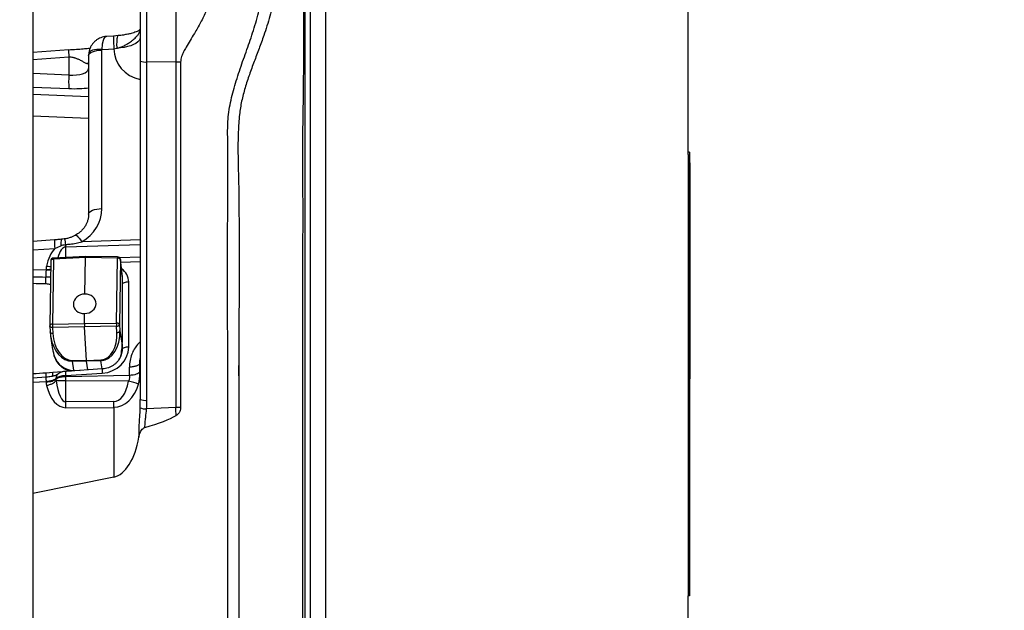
# Model space of a CAD drawing. Extents: x 0 to 8410, y 0 to 5940.
# Tile 174 of 212: x 7058 to 7765, y 3852 to 4276. Entities that reach past the tile are written whole.
import ezdxf

# ---------------------------------------------------------------- set-up
doc = ezdxf.new("R2010")
doc.units = 0
doc.header["$LTSCALE"] = 10
doc.layers.get('0').update_dxf_attribs({"linetype": 'CONTINUOUS'})
doc.styles.add('SLDTEXTSTYLE0', font='TXT', dxfattribs={"width": 0.605})
doc.dimstyles.new('SLDDIMSTYLE1', dxfattribs={"dimtxt": 50, "dimasz": 50, "dimexe": 0, "dimexo": 0.0625, "dimgap": 12.5, "dimtad": 1, "dimdec": 1, "dimrnd": 1e-09, "dimzin": 12, "dimtxsty": 'SLDTEXTSTYLE0', "dimsah": 1, "dimcen": 0.09, "dimazin": 3, "dimtfac": 1, "dimtofl": 0, "dimtmove": 0, "dimatfit": 3, "dimtolj": 1, "dimtzin": 12})

# ---------------------------------------------------------------- blocks, each defined once
blk = doc.blocks.new('_D_7')
at = {"color": 7, "linetype": 'CONTINUOUS'}
for p, q in [((7266.78, 4418.5), (7266.78, 2774.61)), ((7032.78, 2981.17), (7032.78, 2774.61)), ((7032.78, 2789.61), (7266.78, 2789.61)), ((7266.78, 2789.61), (7764.68, 2789.61))]:
    blk.add_line(p, q, dxfattribs=at)
for points in [[(7032.78, 2789.61), (7082.78, 2782.11), (7082.78, 2797.11)], [(7266.78, 2789.61), (7216.78, 2797.11), (7216.78, 2782.11)]]:
    blk.add_solid(points, dxfattribs=at)
at = {"color": 7, "linetype": 'CONTINUOUS', "char_height": 50, "attachment_point": 1, "style": 'SLDTEXTSTYLE0'}
for s, insert in [('234', (7493.71, 2930.8)), ('(3x M10)', (7493.71, 2854.06))]:
    blk.add_mtext(s, dxfattribs=dict(at, insert=insert))

msp = doc.modelspace()

# ---------------------------------------------------------------- linework, layer by layer
at = {"color": 7, "linetype": 'CONTINUOUS'}
for p, q in [((7067.78, 4397.8), (7067.78, 3001.6)), ((7277.78, 4296.96), (7277.78, 3269.03)), ((7537.78, 4179.08), (7537.78, 4296.96)), ((7144.78, 4292.43), (7144.78, 4246.06)), ((7125.69, 4264.02), (7120.7, 4263.71)), ((7128.84, 4264.27), (7125.67, 4264)), ((7125.69, 4263.96), (7125.67, 4263.95)), ((7093.49, 4253.99), (7067.78, 4252.27)), ((7093.49, 4253.98), (7093.47, 4253.95)), ((7107.78, 4249.97), (7107.78, 4136.37)), ((7144.78, 4246.06), (7144.78, 4003.45)), ((7173.75, 4245.23), (7173.75, 3997.62)), ((7538.78, 4180.79), (7537.78, 4180.79)), ((7537.78, 4179.08), (7537.78, 4177.37)), ((7538.78, 4177.37), (7537.78, 4177.37)), ((7537.78, 4177.37), (7537.78, 3862.7)), ((7538.78, 4180.79), (7538.78, 4177.37)), ((7538.78, 4177.37), (7538.78, 3862.7)), ((7538.98, 4176.46), (7538.78, 4176.46)), ((7538.98, 4173.02), (7538.98, 4176.46)), ((7538.98, 4173.02), (7538.78, 4173.02)), ((7538.98, 4172.93), (7538.78, 4172.93)), ((7538.98, 4173.02), (7538.98, 4172.93)), ((7538.98, 4172.93), (7538.98, 4018.09)), ((7539, 4142.63), (7538.98, 4142.63)), ((7083.27, 4117.82), (7067.78, 4116.75)), ((7105.5, 4105.99), (7082.49, 4104.8)), ((7105.05, 4079.01), (7105.43, 4105.1)), ((7128.56, 4105.63), (7105.5, 4105.99)), ((7538.98, 4105.94), (7539, 4105.94)), ((7080.59, 4102.83), (7079.91, 4056.32)), ((7131.93, 4091.59), (7130.51, 4103.86)), ((7131.96, 4044.72), (7131.96, 4091.05)), ((7104.74, 4057.77), (7104.85, 4065.02)), ((7079.91, 4056.17), (7080.17, 4051.8)), ((7106.18, 4031.39), (7104.79, 4055.4)), ((7080.48, 4048.81), (7081.95, 4039.25)), ((7131.71, 4042.65), (7131.78, 4043.09)), ((7131.78, 4043.41), (7131.78, 4039.05)), ((7082.92, 4034.67), (7082.91, 4034.74)), ((7131.37, 4037.5), (7131.33, 4038.45)), ((7107.18, 4024.59), (7106.23, 4030.78)), ((7077.19, 4019.35), (7067.78, 4018.73)), ((7117.49, 4025.28), (7091.29, 4023.54)), ((7538.98, 4018.09), (7538.78, 4018.09)), ((7538.98, 4012.13), (7538.98, 4018.09)), ((7538.98, 4006.19), (7538.78, 4006.19)), ((7538.98, 4001.77), (7538.98, 4006.19)), ((7538.98, 4001.77), (7538.78, 4001.77)), ((7538.98, 4000.4), (7538.78, 4000.4)), ((7538.98, 4000.4), (7538.98, 4001.77)), ((7538.98, 3997.44), (7538.98, 4000.4)), ((7538.98, 3993.36), (7538.78, 3993.36)), ((7538.78, 3986.41), (7539, 3986.41)), ((7538.98, 3985.35), (7538.78, 3985.35)), ((7538.98, 3985.35), (7538.98, 3986.99)), ((7538.98, 3969.14), (7538.98, 3985.35)), ((7538.98, 3969.14), (7538.78, 3969.14)), ((7538.98, 3968.45), (7538.78, 3968.45)), ((7538.98, 3965.19), (7538.78, 3965.19)), ((7538.98, 3968.45), (7538.98, 3969.14)), ((7538.98, 3956.61), (7538.78, 3956.61)), ((7067.78, 3936.29), (7125.82, 3947.81)), ((7538.98, 3946.35), (7538.78, 3946.35)), ((7538.98, 3944.35), (7538.78, 3944.35)), ((7538.98, 3943.69), (7538.78, 3943.69)), ((7538.98, 3946.35), (7538.98, 3946.81)), ((7538.98, 3944.35), (7538.98, 3946.35)), ((7538.98, 3943.87), (7538.98, 3944.35)), ((7538.98, 3934.58), (7538.78, 3934.58)), ((7538.78, 3926.03), (7539, 3926.03)), ((7538.98, 3925), (7538.78, 3925)), ((7538.98, 3925), (7538.98, 3925.91)), ((7538.98, 3916.25), (7538.98, 3925)), ((7538.98, 3916.25), (7538.78, 3916.25)), ((7538.98, 3874.18), (7538.98, 3916.25)), ((7538.98, 3874.18), (7538.78, 3874.18)), ((7538.98, 3872.02), (7538.78, 3872.02)), ((7538.98, 3872.02), (7538.98, 3874.18)), ((7538.78, 3868.33), (7539, 3868.33)), ((7537.78, 3269.03), (7537.78, 3862.7)), ((7538.78, 3862.7), (7537.78, 3862.7))]:
    msp.add_line(p, q, dxfattribs=at)
at = {"color": 8, "linetype": 'CONTINUOUS'}
for p, q in [((7149.51, 4245.42), (7149.51, 4297.42)), ((7170.24, 4298.51), (7170.24, 4245.28)), ((7117.25, 4253.87), (7117.28, 4254.37)), ((7117.25, 4140.27), (7117.25, 4253.87)), ((7125.82, 4254.9), (7127.89, 4255.22)), ((7067.78, 4247.27), (7093.56, 4249)), ((7093.56, 4249), (7093.56, 4236.02)), ((7170.24, 4245.28), (7149.51, 4245.42)), ((7149.51, 4002.81), (7149.51, 4245.42)), ((7107.78, 4240.39), (7107.77, 4240.74)), ((7170.24, 4245.28), (7170.24, 3997.67)), ((7093.56, 4236.02), (7067.78, 4237.07)), ((7067.78, 4227.38), (7093.56, 4226.33)), ((7107.78, 4220.41), (7067.78, 4222.13)), ((7067.78, 4206.77), (7107.78, 4205.06)), ((7067.78, 4110.67), (7083.43, 4111.74)), ((7083.43, 4111.74), (7087.88, 4113.67)), ((7091.36, 4112.78), (7144.78, 4114.56)), ((7091.36, 4105.26), (7091.36, 4112.78)), ((7144.78, 4117.81), (7102.9, 4116.42)), ((7105.43, 4105.1), (7082.44, 4103.91)), ((7128.48, 4104.73), (7105.43, 4105.1)), ((7127.8, 4058.22), (7128.48, 4104.73)), ((7144.78, 4105.55), (7130.04, 4104.94)), ((7082.44, 4103.91), (7081.76, 4057.39)), ((7130.52, 4103.66), (7129.84, 4057.15)), ((7130.52, 4103.66), (7130.51, 4103.86)), ((7131.94, 4091.39), (7130.52, 4103.66)), ((7144.78, 4102.01), (7130.76, 4101.72)), ((7077.2, 4096.12), (7067.78, 4096.35)), ((7077.2, 4096.53), (7077.2, 4096.12)), ((7131.94, 4091.39), (7131.93, 4091.59)), ((7131.94, 4045.05), (7131.94, 4091.39)), ((7136.51, 4040.99), (7136.51, 4087.65)), ((7081.76, 4057.39), (7104.74, 4057.77)), ((7104.79, 4055.4), (7081.8, 4055.03)), ((7081.8, 4055.03), (7082.06, 4050.65)), ((7104.74, 4057.77), (7127.8, 4058.22)), ((7127.84, 4055.85), (7104.79, 4055.4)), ((7128.1, 4051.47), (7127.84, 4055.85)), ((7129.84, 4057.15), (7130.1, 4052.77)), ((7130.1, 4052.77), (7131.7, 4042.3)), ((7095.81, 4031.44), (7106.18, 4031.39)), ((7095.86, 4030.82), (7096.86, 4024.3)), ((7106.23, 4030.78), (7095.86, 4030.82)), ((7106.18, 4031.39), (7116.56, 4031.81)), ((7116.62, 4031.19), (7106.23, 4030.78)), ((7117.52, 4025.28), (7116.62, 4031.19)), ((7144.53, 4029.2), (7144.56, 4029.28)), ((7082.04, 4022.68), (7077.22, 4022.31)), ((7088.86, 4023.14), (7082.04, 4022.68)), ((7091.36, 4020.49), (7117.56, 4022.23)), ((7137.04, 4020.65), (7091.36, 4019.72)), ((7091.36, 4019.72), (7091.36, 4020.49)), ((7096.86, 4024.3), (7101.58, 4024.22)), ((7096.86, 4024.3), (7096.9, 4023.91)), ((7067.78, 4015.69), (7077.26, 4016.32)), ((7077.26, 4016.32), (7077.26, 4016.05)), ((7084.31, 4018.46), (7084.31, 4018.05)), ((7136.47, 4016.41), (7091.36, 4016.7)), ((7091.36, 4001.61), (7091.36, 4016.7)), ((7538.98, 4012.13), (7538.78, 4012.13)), ((7125.82, 4001.87), (7091.36, 4001.61)), ((7091.36, 3997.5), (7125.82, 3997.76)), ((7125.82, 3997.76), (7125.82, 3947.81)), ((7170.24, 3997.67), (7149.31, 3996.58)), ((7538.98, 3997.44), (7538.78, 3997.44)), ((7538.98, 3965.53), (7538.78, 3965.53))]:
    msp.add_line(p, q, dxfattribs=at)
at = {"color": 8, "linetype": 'CONTINUOUS', "flags": 128}
for points in [[(7120.7, 4263.7), (7120.66, 4263.71), (7119.67, 4263.3), (7119.5, 4263.17), (7118.77, 4262.23), (7118.14, 4260.8), (7117.53, 4258.07), (7117.28, 4254.37), (7117.28, 4254.37), (7117.28, 4254.37)], [(7144.78, 4262.93), (7144.58, 4261.83), (7143.98, 4260.75), (7143, 4259.72), (7141.66, 4258.75), (7139.98, 4257.86), (7138, 4257.07), (7135.75, 4256.4), (7133.29, 4255.86), (7130.65, 4255.46), (7127.9, 4255.22)], [(7107.78, 4249.97), (7107.96, 4250.71), (7108.49, 4251.42), (7109.35, 4252.08), (7110.52, 4252.66), (7111.95, 4253.15), (7113.59, 4253.52), (7115.38, 4253.76), (7117.25, 4253.87)], [(7117.28, 4254.37), (7115.44, 4254.45), (7113.68, 4254.38), (7112.06, 4254.18), (7110.65, 4253.85), (7109.48, 4253.4), (7108.61, 4252.84), (7108.07, 4252.2), (7107.86, 4251.51)], [(7117.28, 4254.37), (7122.07, 4254.67), (7125.82, 4254.9)], [(7107.78, 4136.37), (7107.96, 4137.11), (7108.49, 4137.82), (7109.35, 4138.48), (7110.52, 4139.06), (7111.95, 4139.55), (7113.59, 4139.92), (7115.38, 4140.16), (7117.25, 4140.27)], [(7088.32, 4118.29), (7088.19, 4118.2), (7088.05, 4117.83), (7087.94, 4117.16), (7087.87, 4116.22), (7087.85, 4115.05), (7087.88, 4113.67)], [(7098.38, 4121.15), (7098.44, 4121.18), (7098.85, 4121.11), (7099.42, 4120.72), (7100.13, 4120.02), (7100.98, 4119.05), (7101.91, 4117.83), (7102.9, 4116.42)], [(7130.52, 4103.66), (7130.47, 4103.87), (7130.34, 4104.08), (7130.14, 4104.26), (7129.89, 4104.42), (7129.58, 4104.55), (7129.23, 4104.65), (7128.86, 4104.71), (7128.48, 4104.73)], [(7082.44, 4103.91), (7082.06, 4103.87), (7081.7, 4103.8), (7081.37, 4103.69), (7081.09, 4103.55), (7080.86, 4103.38), (7080.7, 4103.19), (7080.61, 4102.98), (7080.59, 4102.83)], [(7136.51, 4087.65), (7135.58, 4087.6), (7134.68, 4087.48), (7133.86, 4087.29), (7133.15, 4087.05), (7132.56, 4086.76), (7132.13, 4086.43), (7131.96, 4086.24)], [(7081.76, 4057.39), (7081.38, 4057.36), (7081.02, 4057.29), (7080.69, 4057.18), (7080.41, 4057.03), (7080.18, 4056.86), (7080.02, 4056.67), (7079.93, 4056.47), (7079.91, 4056.32)], [(7081.8, 4055.03), (7081.42, 4055.05), (7081.06, 4055.12), (7080.73, 4055.23), (7080.44, 4055.38), (7080.21, 4055.57), (7080.04, 4055.78), (7079.94, 4056.01), (7079.91, 4056.17)], [(7129.84, 4057.15), (7129.79, 4057.36), (7129.66, 4057.56), (7129.46, 4057.75), (7129.21, 4057.91), (7128.9, 4058.04), (7128.55, 4058.14), (7128.18, 4058.2), (7127.8, 4058.22)], [(7082.06, 4050.65), (7081.68, 4050.67), (7081.31, 4050.74), (7080.98, 4050.85), (7080.7, 4051), (7080.46, 4051.19), (7080.29, 4051.4), (7080.19, 4051.63), (7080.17, 4051.8)], [(7136.51, 4040.99), (7135.58, 4040.94), (7134.68, 4040.82), (7133.86, 4040.63), (7133.15, 4040.39), (7132.56, 4040.1), (7132.13, 4039.77), (7131.87, 4039.42), (7131.78, 4039.05)], [(7144.52, 4023.26), (7144.2, 4022.75), (7143.65, 4022.26), (7142.9, 4021.82), (7141.97, 4021.44), (7140.89, 4021.12), (7139.68, 4020.88), (7138.39, 4020.72), (7137.04, 4020.65)]]:
    msp.add_lwpolyline(points, dxfattribs=at)
at = {"color": 7, "linetype": 'CONTINUOUS', "flags": 128}
msp.add_lwpolyline([(7131.7, 4042.3), (7131.71, 4043.08), (7131.72, 4043.77), (7131.75, 4044.35), (7131.78, 4044.8), (7131.81, 4045.1), (7131.85, 4045.24), (7131.9, 4045.23), (7131.94, 4045.05)], dxfattribs=at)
at = {"color": 8, "linetype": 'CONTINUOUS'}
for centre, radius, start, end in [((7148.39, 4255.02), 9.67, 248.03202, 276.65894), ((7168.85, 4032.62), 212.66, 88.6789, 89.62504), ((7170.52, 4231.17), 77.11, 176.39762, 183.60238), ((7069.88, 4112.27), 21.61, 5.89115, 16.94213), ((7129.05, 4116), 45.82, 177.72909, 185.33316), ((7023.4, 4114.2), 67.97, 358.80053, 0.24143), ((7085.03, 4104.21), 2.61, 166.89824, 186.65688), ((7132.24, 4104.84), 3.76, 167.93758, 181.68799), ((7008.41, 4090), 68.71, 357.05981, 0.9807), ((7144.21, 4092.55), 67.11, 176.95716, 181.17981), ((7103.4, 4056.65), 21.66, 178.03398, 184.29789), ((7233.29, 4059.18), 105.5, 180.52305, 181.80876), ((7128.06, 4057.7), 1.86, 263.28118, 342.76996), ((7128.32, 4053.32), 1.86, 263.28133, 342.76961), ((7101.55, 4031.63), 5.75, 181.90455, 188.05896), ((7127.7, 4032.47), 11.16, 183.39723, 186.56629), ((7094.16, 4018.22), 17.01, 176.18163, 186.43361), ((7055.17, 4020.1), 22.16, 357.30617, 5.73263), ((7017.8, 4018.76), 64.36, 1.13853, 3.49317), ((7088.37, 4018.49), 4.06, 133.72837, 180.32598), ((7106.46, 4022.36), 15.22, 175.55271, 187.04341), ((7132.65, 4024.1), 15.2, 175.54599, 187.04865), ((7132.38, 3989.09), 27.63, 66.11479, 81.48485), ((6949.51, 3999.56), 141.86, 359.17, 0.83), ((6983.95, 3999.82), 141.89, 359.17018, 0.82982), ((7148.39, 4012.41), 9.67, 248.03202, 276.65894), ((7149.17, 4008.76), 12.18, 248.00876, 270.64156), ((7168.72, 3776.1), 221.58, 88.69793, 89.606)]:
    msp.add_arc(centre, radius, start, end, dxfattribs=at)
at = {"color": 7, "linetype": 'CONTINUOUS'}
for centre, start, end in [((7082.59, 4102.8), 92.96944, 179.16071), ((7128.53, 4103.63), 6.59357, 89.08605), ((7081.91, 4056.29), 179.16071, 183.32163)]:
    msp.add_arc(centre, 2, start, end, dxfattribs=at)
at = {"color": 8, "linetype": 'CONTINUOUS'}
for centre, major_axis, ratio, start_param, end_param in [((7150.82, 4255.45), (24.9, 2.41), 0.930821, 3.061646, 4.378159), ((7092.78, 4242.31), (14.99, -1.63), 0.411524, 4.809407, 6.292143), ((7092.25, 4232.62), (25, -1.44), 0.248555, 4.77906, 5.396634), ((7087.25, 4139.66), (29.78, 3.94), 0.918021, 5.140169, 6.162461), ((7092.19, 4086.47), (-0.78, 29.57), 0.540531, 0.531355, 1.116327), ((7091.78, 4089.59), (-0.4, 23.19), 0.344508, 0.002681, 0.84037), ((7123.51, 4087.34), (12.86, 2.04), 0.920114, 6.13807, 7.067787), ((9285.22, 4040.06), (4028.49, -100.43), 0.001167, 4.129526, 4.132301), ((7116.96, 4091.45), (15, -0.49), 0.436776, 0.0143, 0.06666), ((9285.48, 4038.35), (4028.76, -102.14), 0.002333, 4.129524, 4.132275), ((7095.11, 4052.37), (-1.53, 21.52), 0.69272, 1.720926, 3.089057), ((7095, 4051.11), (-1.48, 19.65), 0.657316, 1.544764, 3.089381), ((7115.08, 4051.47), (-2.01, 19.62), 0.65808, 3.100706, 4.645323), ((7115.08, 4052.73), (-2.15, 21.49), 0.693447, 3.100502, 4.645119), ((7116.51, 4040.63), (19.88, 2.36), 0.920441, 4.655768, 6.174204), ((7096.99, 4040.1), (-0.07, 15.81), 0.947883, 1.917249, 3.128163), ((7116.96, 4040.46), (-0.07, 15.81), 0.947883, 4.121264, 4.391437), ((7125.19, 5270.94), (-0.63, 5963.41), 0.00201, 4.501161, 4.502179), ((7124.78, 5274.05), (-1.05, 5966.53), 0.003347, 4.501188, 4.502206), ((6722.22, 3989.1), (3743.42, 251.48), 0.002502, 1.475653, 1.478186), ((7091.78, 4017.53), (8, 0.17), 0.371418, 1.615345, 2.766776), ((7092.19, 4026.91), (1.28, 29.4), 0.542468, 2.070461, 3.169267), ((7091.78, 4030.03), (0.51, 28.42), 0.280924, 2.053839, 3.152644), ((7125.19, 4025.64), (-0.78, 23.76), 0.503892, 3.128815, 4.29685), ((7124.78, 4024.65), (-1.91, 26.85), 0.741404, 3.098367, 4.266402), ((7124.78, 4005.83), (-1.23, 47.21), 0.422841, 4.523053, 4.650742), ((7124.51, 4005.2), (-1.64, 49.16), 0.507491, 4.51921, 4.646899), ((7168.78, 3993.86), (-1.47, 29.96), 0.055432, 4.643831, 4.837369)]:
    msp.add_ellipse(centre, major_axis=major_axis, ratio=ratio, start_param=start_param, end_param=end_param, dxfattribs=at)
at = {"color": 7, "linetype": 'CONTINUOUS'}
for centre, major_axis, ratio, start_param, end_param in [((7105.53, 4103.99), (-0.04, 2), 0.049154, 6.281519, 7.268398), ((7104.96, 4072.01), (8.07, 1.16), 0.854964, 1.43727, 4.57678), ((7104.95, 4072.01), (8.14, 0.6), 0.85621, 4.637544, 7.778399), ((7104.84, 4056.66), (-0.04, 2), 0.049206, 0.985948, 2.254278), ((7095.11, 4052.37), (-1.53, 21.52), 0.69272, 1.54444, 1.720926), ((7106.23, 4032.66), (-0.04, 2), 0.049174, 2.254774, 2.792166), ((6889.27, 3979.21), (286.6, 18.96), 0.103552, 5.832543, 6.082795), ((7124.78, 3986.94), (1.31, 39.33), 0.507491, 3.259442, 4.457643)]:
    msp.add_ellipse(centre, major_axis=major_axis, ratio=ratio, start_param=start_param, end_param=end_param, dxfattribs=at)
at = {"color": 8, "linetype": 'CONTINUOUS'}
for points, knots in [([(7261.51, 3452.48), (7261.52, 3460.26), (7261.54, 3475.82), (7261.53, 3499.12), (7261.54, 3522.41), (7261.53, 3568.87), (7261.54, 3669.61), (7261.53, 3807.68), (7261.53, 3937.31), (7261.54, 4027.5), (7261.51, 4095.13), (7261.59, 4151.51), (7261.46, 4188.13), (7261.59, 4205.05), (7261.8, 4213.51), (7261.87, 4221.91), (7261.97, 4230.62), (7262.05, 4239.61), (7262.12, 4248.86), (7262.16, 4257.98), (7262.19, 4267.03), (7262.2, 4275.94), (7262.19, 4284.73), (7262.17, 4293.31), (7262.13, 4302.7), (7262.05, 4312.65), (7261.96, 4319.71), (7261.92, 4323.16)], [0, 0, 0, 0, 0.026194, 0.052403, 0.078666, 0.104951, 0.210203, 0.420706, 0.573824, 0.650383, 0.726942, 0.803501, 0.84178, 0.85135, 0.860922, 0.870516, 0.880127, 0.891032, 0.901964, 0.912978, 0.924019, 0.935358, 0.946724, 0.958157, 0.969609, 0.985117, 1, 1, 1, 1]), ([(7246.35, 4321.21), (7245.67, 4316.39), (7244.31, 4306.76), (7241.43, 4292.42), (7237.87, 4278.23), (7234, 4265.74), (7230.04, 4254.93), (7226.48, 4245.64), (7223.01, 4236.32), (7219.9, 4226.91), (7217.38, 4217.37), (7215.71, 4206.79), (7215.01, 4195.24), (7214.82, 4182.79), (7215.05, 4170.31), (7215.42, 4157.88), (7215.96, 4107.39), (7215.56, 4074.43), (7215.56, 4020), (7215.56, 4021.47), (7215.56, 4022.29), (7215.56, 4023.96), (7215.56, 4025.63), (7215.56, 4026.44), (7215.56, 4027.92), (7215.56, 4026), (7215.56, 3992.19), (7215.56, 3898.33), (7215.56, 3810.88), (7215.56, 3733.36), (7215.55, 3650.77), (7215.56, 3574.35), (7215.56, 3522.91)], [0, 0, 0, 0, 0.017818, 0.03566, 0.053495, 0.071304, 0.08339, 0.095528, 0.10766, 0.119739, 0.131754, 0.143758, 0.158988, 0.174228, 0.189494, 0.20477, 0.22003, 0.372837, 0.373164, 0.374016, 0.375654, 0.377685, 0.379716, 0.381354, 0.382206, 0.382533, 0.386727, 0.526953, 0.696527, 0.719447, 0.81113, 1, 1, 1, 1]), ([(7207.56, 3522.28), (7207.55, 3563.61), (7207.55, 3646.26), (7207.56, 3770.24), (7207.53, 3894.22), (7207.62, 4018.2), (7207.35, 4114.61), (7207.7, 4173.18), (7207.47, 4193.86), (7207.53, 4203.12), (7208.47, 4211.23), (7209.91, 4218.14), (7212.26, 4227.38), (7215.82, 4238.87), (7220.68, 4252.54), (7225.57, 4266.39), (7229.8, 4280.63), (7233.32, 4295.23), (7235.04, 4305.08), (7235.9, 4310.01)], [0, 0, 0, 0, 0.156656, 0.313312, 0.469968, 0.626624, 0.78328, 0.835496, 0.848595, 0.861685, 0.870566, 0.87947, 0.888373, 0.906643, 0.92493, 0.943217, 0.962138, 0.981075, 1, 1, 1, 1]), ([(7127.89, 4255.22), (7128.21, 4255.29), (7128.86, 4255.44), (7129.86, 4255.73), (7130.92, 4256.1), (7132.03, 4256.54), (7133.19, 4257.07), (7134.25, 4257.61), (7135.36, 4258.24), (7136.56, 4258.98), (7137.82, 4259.85), (7138.91, 4260.69), (7139.98, 4261.58), (7141.03, 4262.54), (7142.04, 4263.59), (7142.85, 4264.53), (7143.76, 4265.72), (7144.15, 4266.43), (7144.41, 4266.93)], [0, 0, 0, 0, 0.038001, 0.079372, 0.124154, 0.172366, 0.224038, 0.279183, 0.319241, 0.38268, 0.457899, 0.518964, 0.568814, 0.650743, 0.726529, 0.796268, 0.860069, 1, 1, 1, 1]), ([(7125.67, 4263.95), (7125.66, 4263.96), (7125.63, 4263.96), (7125.59, 4263.49), (7125.57, 4262.52), (7125.59, 4261.06), (7125.64, 4259.25), (7125.72, 4257.18), (7125.79, 4255.65), (7125.82, 4254.9)], [0, 0, 0, 0, 0.052422, 0.212344, 0.374955, 0.537561, 0.697484, 0.852295, 1, 1, 1, 1]), ([(7128.84, 4264.22), (7128.81, 4264.22), (7128.65, 4264.21), (7128.42, 4263.73), (7128.17, 4262.76), (7127.99, 4261.32), (7127.88, 4259.52), (7127.84, 4257.48), (7127.88, 4255.96), (7127.89, 4255.22)], [0, 0, 0, 0, 0.04802, 0.208661, 0.371989, 0.535333, 0.695991, 0.851544, 1, 1, 1, 1]), ([(7093.47, 4253.95), (7093.46, 4253.93), (7093.43, 4253.9), (7093.41, 4253.55), (7093.39, 4252.96), (7093.41, 4252.16), (7093.44, 4251.21), (7093.49, 4250.13), (7093.54, 4249.38), (7093.56, 4249)], [0, 0, 0, 0, 0.0904951, 0.2420758, 0.3936713, 0.5452432, 0.6968395, 0.848419, 1, 1, 1, 1]), ([(7093.56, 4249), (7094.02, 4249.02), (7094.99, 4249.06), (7096.23, 4248.86), (7097.3, 4248.6), (7098.23, 4248.31), (7099.15, 4247.96), (7100.13, 4247.54), (7101.19, 4247.04), (7102.27, 4246.49), (7103.19, 4245.99), (7104.39, 4245.31), (7105.46, 4244.73), (7106.35, 4244.34), (7107.06, 4244.1), (7107.35, 4244.26), (7107.54, 4244.36)], [0, 0, 0, 0, 0.066126, 0.138378, 0.182148, 0.230843, 0.284578, 0.333999, 0.398875, 0.476767, 0.542235, 0.589258, 0.743402, 0.810229, 0.870657, 1, 1, 1, 1]), ([(7087.88, 4113.67), (7088.44, 4113.87), (7089.57, 4114.28), (7090.77, 4114.42), (7091.37, 4114.49)], [0, 0, 0, 0, 0.495083, 1, 1, 1, 1]), ([(7091.37, 4114.49), (7092.41, 4114.59), (7094.86, 4114.81), (7098.73, 4115.39), (7101.5, 4116.07), (7102.9, 4116.42)], [0, 0, 0, 0, 0.266348, 0.632147, 1, 1, 1, 1]), ([(7077.5, 4099.07), (7077.49, 4099.04), (7077.41, 4098.71), (7077.29, 4098.07), (7077.22, 4097.29), (7077.2, 4096.79), (7077.2, 4096.58), (7077.2, 4096.54), (7077.2, 4096.53)], [0, 0, 0, 0, 0.0298057, 0.3951525, 0.7605502, 0.9431135, 0.9887195, 1, 1, 1, 1]), ([(7077.5, 4099.07), (7078.27, 4098.94), (7079.35, 4098.77), (7080.27, 4098.79), (7080.53, 4098.8)], [0, 0, 0, 0, 0.71418, 1, 1, 1, 1]), ([(7080.42, 4091.13), (7080.22, 4091.13), (7079.15, 4091.12), (7078.03, 4091.15), (7077.12, 4091.17)], [0, 0, 0, 0, 0.186335, 1, 1, 1, 1]), ([(7077.2, 4096.53), (7077.98, 4096.56), (7079.16, 4096.61), (7080.17, 4096.84), (7080.5, 4096.92)], [0, 0, 0, 0, 0.664176, 1, 1, 1, 1]), ([(7080.5, 4096.36), (7080.27, 4096.3), (7079.3, 4096.05), (7078.11, 4096.09), (7077.2, 4096.12)], [0, 0, 0, 0, 0.231061, 1, 1, 1, 1]), ([(7077.04, 4086.47), (7077.09, 4086.47), (7078.2, 4086.44), (7079.3, 4086.24), (7080.34, 4086.05)], [0, 0, 0, 0, 0.045729, 1, 1, 1, 1]), ([(7144.78, 4044.61), (7144.11, 4043.99), (7142.44, 4042.46), (7140.4, 4039.48), (7138.56, 4035.66), (7137.3, 4031.3), (7137.13, 4028.17), (7137.04, 4026.58)], [0, 0, 0, 0, 0.13057, 0.325141, 0.525424, 0.759199, 1, 1, 1, 1]), ([(7144.53, 4029.2), (7144.3, 4028.86), (7143.83, 4028.17), (7142.07, 4027.34), (7139.75, 4026.74), (7137.95, 4026.64), (7137.05, 4026.58)], [0, 0, 0, 0, 0.250005, 0.500003, 0.75, 1, 1, 1, 1]), ([(7144.53, 4029.2), (7144.53, 4029.2), (7144.53, 4029.2), (7144.47, 4031.57), (7144.74, 4032.72), (7144.78, 4032.89)], [0, 0, 0, 0, 0.000007, 0.852944, 1, 1, 1, 1]), ([(7091.36, 4019.72), (7090.86, 4019.7), (7089.85, 4019.66), (7088.42, 4019.49), (7087.09, 4019.24), (7086.09, 4018.95), (7085.33, 4018.67), (7084.78, 4018.39), (7084.46, 4018.18), (7084.32, 4018.06), (7084.31, 4018.05)], [0, 0, 0, 0, 0.163826, 0.329861, 0.491018, 0.65946, 0.762217, 0.872178, 0.989347, 1, 1, 1, 1]), ([(7091.36, 4016.7), (7091.35, 4017.22), (7091.34, 4018.25), (7091.35, 4019.23), (7091.36, 4019.72)], [0, 0, 0, 0, 0.500028, 1, 1, 1, 1]), ([(7137.04, 4020.65), (7137.03, 4020.08), (7137.01, 4018.85), (7136.79, 4017.36), (7136.52, 4016.56), (7136.47, 4016.41)], [0, 0, 0, 0, 0.41094, 0.89192, 1, 1, 1, 1]), ([(7143.56, 4014.35), (7143.83, 4015.55), (7144.21, 4017.31), (7144.42, 4019.77), (7144.51, 4021.56), (7144.52, 4022.69), (7144.52, 4023.26)], [0, 0, 0, 0, 0.418219, 0.61023, 0.801938, 1, 1, 1, 1]), ([(7077.26, 4016.32), (7077.64, 4016.36), (7078.9, 4016.49), (7080.96, 4016.91), (7083.1, 4017.61), (7083.9, 4018.18), (7084.31, 4018.46)], [0, 0, 0, 0, 0.123969, 0.416029, 0.70798, 1, 1, 1, 1]), ([(7077.26, 4016.05), (7078.02, 4016.09), (7079.55, 4016.17), (7081.6, 4016.61), (7083.3, 4017.24), (7083.97, 4017.78), (7084.31, 4018.05)], [0, 0, 0, 0, 0.250001, 0.499999, 0.749999, 1, 1, 1, 1]), ([(7077.26, 4016.05), (7077.26, 4016.04), (7077.26, 4016), (7077.26, 4015.82), (7077.28, 4015.38), (7077.34, 4014.7), (7077.45, 4014), (7077.55, 4013.59), (7077.58, 4013.44)], [0, 0, 0, 0, 0.009665, 0.048323, 0.203078, 0.512593, 0.822163, 1, 1, 1, 1]), ([(7077.58, 4013.44), (7078.33, 4013.63), (7079.83, 4014.03), (7081.84, 4014.91), (7083.5, 4015.91), (7084.15, 4016.61), (7084.47, 4016.96)], [0, 0, 0, 0, 0.249993, 0.499996, 0.749992, 1, 1, 1, 1]), ([(7084.47, 4016.96), (7084.47, 4016.96), (7084.44, 4016.96), (7084.42, 4017.25), (7084.35, 4017.47), (7084.32, 4017.76), (7084.31, 4017.97), (7084.31, 4018.02), (7084.31, 4018.05), (7084.31, 4018.05), (7084.31, 4018.05)], [0, 0, 0, 0, 0.000027, 0.1788, 0.488867, 0.797517, 0.951642, 0.990318, 0.999976, 1, 1, 1, 1]), ([(7091.36, 4016.7), (7090.86, 4016.7), (7089.85, 4016.71), (7088.42, 4016.74), (7087.1, 4016.79), (7085.62, 4016.85), (7084.92, 4016.92), (7084.47, 4016.96)], [0, 0, 0, 0, 0.171908, 0.346126, 0.515235, 0.691979, 1, 1, 1, 1]), ([(7144.61, 3997.46), (7144.46, 3995.2), (7144.19, 3991.1), (7143.81, 3985.24), (7143.67, 3980.45), (7143.73, 3977.58), (7143.76, 3976.39)], [0, 0, 0, 0, 0.31024, 0.561762, 0.817919, 1, 1, 1, 1]), ([(7148.12, 3983.35), (7148.19, 3984.53), (7148.32, 3986.89), (7148.78, 3991.34), (7149.11, 3994.57), (7149.31, 3996.58)], [0, 0, 0, 0, 0.272745, 0.55011, 1, 1, 1, 1])]:
    msp.add_open_spline(points, degree=3, knots=knots, dxfattribs=at)
at = {"color": 7, "linetype": 'CONTINUOUS'}
for points, knots in [([(7262.78, 4323.22), (7262.78, 4319.7), (7262.78, 4311.38), (7262.78, 4297.94), (7262.78, 4283.87), (7262.78, 4270.47), (7262.78, 4257.9), (7262.78, 4245.01), (7262.78, 4231.92), (7262.78, 4218.65), (7262.78, 4205.27), (7262.78, 4191.79), (7262.78, 4178.26), (7262.78, 4146.61), (7262.78, 4096.89), (7262.78, 4029.57), (7262.78, 3939.1), (7262.78, 3809.22), (7262.78, 3691.06), (7262.78, 3608.36), (7262.78, 3577.33), (7262.78, 3546.26), (7262.78, 3515.15), (7262.78, 3483.98), (7262.78, 3463.16), (7262.78, 3452.75)], [0, 0, 0, 0, 0.0147711, 0.0349197, 0.0550481, 0.0705879, 0.0861548, 0.1017186, 0.1172548, 0.1325332, 0.1478249, 0.1631456, 0.1784801, 0.1937946, 0.2706756, 0.347557, 0.4226009, 0.5782, 0.7890307, 0.8241947, 0.8593759, 0.8945544, 0.929717, 0.9648608, 1, 1, 1, 1]), ([(7196.78, 4304.03), (7196.67, 4301.74), (7196.47, 4297.15), (7194.83, 4289.7), (7192.09, 4281.81), (7188.17, 4273.62), (7183.27, 4265.04), (7178.93, 4258.22), (7175.85, 4252.74), (7174.59, 4249.85), (7173.88, 4247.32), (7173.79, 4245.92), (7173.75, 4245.23)], [0, 0, 0, 0, 0.107727, 0.215557, 0.356844, 0.498738, 0.640558, 0.819723, 0.877223, 0.934568, 0.967321, 1, 1, 1, 1]), ([(7144.49, 4268.5), (7144.49, 4268.5), (7144.5, 4268.51), (7144.26, 4268.32), (7143.84, 4268.02), (7143, 4267.53), (7141.81, 4266.98), (7140.19, 4266.39), (7138.15, 4265.8), (7135.71, 4265.24), (7132.6, 4264.69), (7130.14, 4264.41), (7128.84, 4264.27)], [0, 0, 0, 0, 0.0149379, 0.0405439, 0.1243059, 0.2060183, 0.3105135, 0.4401048, 0.5550773, 0.6863267, 0.8346903, 1, 1, 1, 1]), ([(7144.41, 4266.93), (7144.44, 4266.97), (7144.77, 4267.52), (7144.77, 4267.81), (7144.78, 4268.07)], [0, 0, 0, 0, 0.0734911, 1, 1, 1, 1]), ([(7120.7, 4263.69), (7120.58, 4263.69), (7119.8, 4263.68), (7118.38, 4263.41), (7116.49, 4262.85), (7114.71, 4262.02), (7113.08, 4260.95), (7111.57, 4259.62), (7110.25, 4258.03), (7109.16, 4256.21), (7108.39, 4254.26), (7107.99, 4252.68), (7107.9, 4251.78), (7107.88, 4251.55)], [0, 0, 0, 0, 0.0187569, 0.1243573, 0.2281018, 0.3306521, 0.4321144, 0.5326431, 0.6433219, 0.7524424, 0.8597919, 0.9647346, 1, 1, 1, 1]), ([(7108.84, 4255.25), (7108.44, 4255.18), (7106.84, 4254.92), (7103.52, 4254.57), (7098.75, 4254.26), (7095.3, 4254.08), (7093.47, 4253.98)], [0, 0, 0, 0, 0.086369, 0.342728, 0.652088, 1, 1, 1, 1]), ([(7107.87, 4251.61), (7107.87, 4251.61), (7107.8, 4251.22), (7107.78, 4250.6), (7107.78, 4250.01), (7107.78, 4249.81)], [0, 0, 0, 0, 0.0041462, 0.6654565, 1, 1, 1, 1]), ([(7107.54, 4244.36), (7107.55, 4244.36), (7107.79, 4244.41), (7107.78, 4244.82), (7107.78, 4245.23)], [0, 0, 0, 0, 0.022568, 1, 1, 1, 1]), ([(7107.78, 4136.37), (7107.77, 4136.07), (7107.75, 4135.04), (7107.51, 4133.27), (7106.92, 4131.1), (7106.02, 4129), (7104.84, 4127.02), (7103.4, 4125.18), (7101.72, 4123.51), (7100.03, 4122.16), (7098.86, 4121.45), (7098.38, 4121.15)], [0, 0, 0, 0, 0.052396, 0.179929, 0.306613, 0.431781, 0.555318, 0.677347, 0.798096, 0.917841, 1, 1, 1, 1]), ([(7088.32, 4118.29), (7088.31, 4118.29), (7087.64, 4118.22), (7086.03, 4118.05), (7084.34, 4117.88), (7083.33, 4117.82), (7083.27, 4117.82)], [0, 0, 0, 0, 0.002378, 0.399894, 0.964095, 1, 1, 1, 1]), ([(7090.55, 4118.55), (7090.41, 4118.53), (7089.7, 4118.44), (7088.95, 4118.34), (7088.36, 4118.29), (7088.32, 4118.29)], [0, 0, 0, 0, 0.192411, 0.948025, 1, 1, 1, 1]), ([(7098.37, 4121.17), (7097.76, 4120.83), (7096.5, 4120.14), (7094.37, 4119.38), (7092.36, 4118.83), (7091.04, 4118.66), (7090.54, 4118.59)], [0, 0, 0, 0, 0.256804, 0.526851, 0.820829, 1, 1, 1, 1]), ([(7131.94, 4091.07), (7131.95, 4091.13), (7131.97, 4091.3), (7131.95, 4091.47), (7131.93, 4091.59)], [0, 0, 0, 0, 0.310214, 1, 1, 1, 1]), ([(7131.7, 4042.3), (7131.69, 4041.79), (7131.66, 4040.79), (7131.45, 4039.18), (7131.21, 4037.69), (7131.04, 4036.47), (7131.03, 4035.72), (7131.15, 4035.59), (7131.2, 4035.54)], [0, 0, 0, 0, 0.168574, 0.336973, 0.510711, 0.6911, 0.867553, 1, 1, 1, 1]), ([(7131.94, 4044.33), (7131.94, 4044.38), (7131.99, 4044.74), (7131.96, 4044.91), (7131.94, 4045.05)], [0, 0, 0, 0, 0.128664, 1, 1, 1, 1]), ([(7081.96, 4039.25), (7082.01, 4038.95), (7082.13, 4038.1), (7082.46, 4036.82), (7082.79, 4035.61), (7082.95, 4034.86), (7082.93, 4034.73), (7082.92, 4034.67)], [0, 0, 0, 0, 0.130728, 0.358515, 0.595017, 0.826349, 1, 1, 1, 1]), ([(7082.78, 4035.03), (7082.98, 4034.44), (7083.44, 4033.1), (7084.46, 4031.13), (7085.77, 4029.26), (7087.31, 4027.61), (7089.03, 4026.22), (7090.98, 4025.07), (7093.04, 4024.28), (7094.55, 4023.88), (7095.36, 4023.82), (7095.46, 4023.82)], [0, 0, 0, 0, 0.105762, 0.240026, 0.372565, 0.489407, 0.616817, 0.741954, 0.864586, 0.984877, 1, 1, 1, 1]), ([(7131.78, 4039.05), (7131.77, 4038.76), (7131.75, 4037.83), (7131.5, 4036.25), (7130.9, 4034.36), (7129.99, 4032.56), (7128.81, 4030.88), (7127.39, 4029.38), (7125.74, 4028.07), (7123.92, 4026.98), (7121.94, 4026.14), (7119.9, 4025.57), (7118.4, 4025.34), (7117.61, 4025.29), (7117.49, 4025.28)], [0, 0, 0, 0, 0.043143, 0.140631, 0.237676, 0.3339, 0.429248, 0.5238, 0.617714, 0.711146, 0.804251, 0.897155, 0.985025, 1, 1, 1, 1]), ([(7131.2, 4035.54), (7131.28, 4035.51), (7131.37, 4035.48), (7131.39, 4035.73), (7131.39, 4035.75)], [0, 0, 0, 0, 0.932062, 1, 1, 1, 1]), ([(7085.55, 4021.41), (7085.56, 4021.41), (7085.59, 4021.45), (7085.44, 4021.32), (7085.06, 4021.1), (7084.41, 4020.79), (7083.45, 4020.45), (7082.24, 4020.1), (7080.81, 4019.79), (7079.19, 4019.54), (7077.96, 4019.39), (7077.28, 4019.36), (7077.19, 4019.36)], [0, 0, 0, 0, 0.010384, 0.105557, 0.2050593, 0.3168224, 0.4376269, 0.5636034, 0.699303, 0.8354927, 0.978095, 1, 1, 1, 1]), ([(7091.29, 4023.54), (7091.02, 4023.52), (7090.26, 4023.45), (7088.97, 4023.21), (7087.63, 4022.77), (7086.46, 4022.17), (7085.85, 4021.66), (7085.55, 4021.41)], [0, 0, 0, 0, 0.122184, 0.355164, 0.614094, 0.811847, 1, 1, 1, 1]), ([(7538.98, 4006.37), (7538.98, 4007.19), (7538.98, 4009.1), (7538.98, 4011.03), (7538.98, 4012.13)], [0, 0, 0, 0, 0.43123, 1, 1, 1, 1]), ([(7173.75, 3997.62), (7173.68, 3996.88), (7173.53, 3995.39), (7172.41, 3993.3), (7171.17, 3992.37), (7170.53, 3991.89)], [0, 0, 0, 0, 0.327164, 0.654506, 1, 1, 1, 1]), ([(7538.98, 3993.36), (7538.98, 3994.12), (7538.98, 3995.48), (7538.98, 3996.84), (7538.98, 3997.44)], [0, 0, 0, 0, 0.559915, 1, 1, 1, 1]), ([(7538.98, 3986.46), (7538.98, 3986.48), (7538.98, 3986.53), (7538.98, 3987.28), (7538.98, 3988.61), (7538.98, 3990.75), (7538.98, 3992.49), (7538.98, 3993.36)], [0, 0, 0, 0, 0.154771, 0.349082, 0.542923, 0.770968, 1, 1, 1, 1]), ([(7143.76, 3976.39), (7143.92, 3977.12), (7144.23, 3978.57), (7145.1, 3980.49), (7146.15, 3982.02), (7147.17, 3982.98), (7147.88, 3983.26), (7148.12, 3983.35)], [0, 0, 0, 0, 0.261287, 0.52232, 0.734207, 0.910877, 1, 1, 1, 1]), ([(7538.98, 3965.53), (7538.98, 3966.09), (7538.98, 3966.86), (7538.98, 3967.97), (7538.98, 3968.27)], [0, 0, 0, 0, 0.726199, 1, 1, 1, 1]), ([(7538.98, 3956.61), (7538.98, 3957.36), (7538.98, 3958.86), (7538.98, 3961.08), (7538.98, 3962.92), (7538.98, 3964.22), (7538.98, 3965), (7538.98, 3965.13), (7538.98, 3965.19)], [0, 0, 0, 0, 0.18699, 0.373725, 0.560044, 0.706685, 0.853281, 1, 1, 1, 1]), ([(7538.98, 3946.35), (7538.98, 3946.55), (7538.98, 3946.94), (7538.98, 3947.88), (7538.98, 3949.7), (7538.98, 3951.91), (7538.98, 3954.22), (7538.98, 3955.81), (7538.98, 3956.61)], [0, 0, 0, 0, 0.187046, 0.373841, 0.559789, 0.706418, 0.853127, 1, 1, 1, 1]), ([(7538.98, 3934.58), (7538.98, 3935.65), (7538.98, 3937.8), (7538.98, 3940.41), (7538.98, 3942.15), (7538.98, 3943.06), (7538.98, 3943.59), (7538.98, 3943.66), (7538.98, 3943.69)], [0, 0, 0, 0, 0.25026, 0.499838, 0.624813, 0.74968, 0.874804, 1, 1, 1, 1]), ([(7538.98, 3926.09), (7538.98, 3926.12), (7538.98, 3926.21), (7538.98, 3927.41), (7538.98, 3929.27), (7538.98, 3931.78), (7538.98, 3933.65), (7538.98, 3934.58)], [0, 0, 0, 0, 0.161951, 0.353969, 0.546306, 0.772891, 1, 1, 1, 1]), ([(7538.98, 3868.38), (7538.98, 3868.39), (7538.98, 3868.4), (7538.98, 3869.12), (7538.98, 3870.24), (7538.98, 3871.34), (7538.98, 3871.85)], [0, 0, 0, 0, 0.189386, 0.47172, 0.754103, 1, 1, 1, 1])]:
    msp.add_open_spline(points, degree=3, knots=knots, dxfattribs=at)

# ---------------------------------------------------------------- dimensions: what is measured, and where the dimension line sits
dim = msp.add_linear_dim(base=(7266.78, 2789.61), p1=(7032.78, 3001.17), p2=(7266.78, 4438.5), text='<>\\P(3x M10)', dimstyle='SLDDIMSTYLE1', dxfattribs=at)
dim.commit()
dim.dimension.update_dxf_attribs({"geometry": '_D_7', "text_midpoint": (7629.19, 2789.61), "dimtype": 160})

doc.saveas('drawing.dxf')
